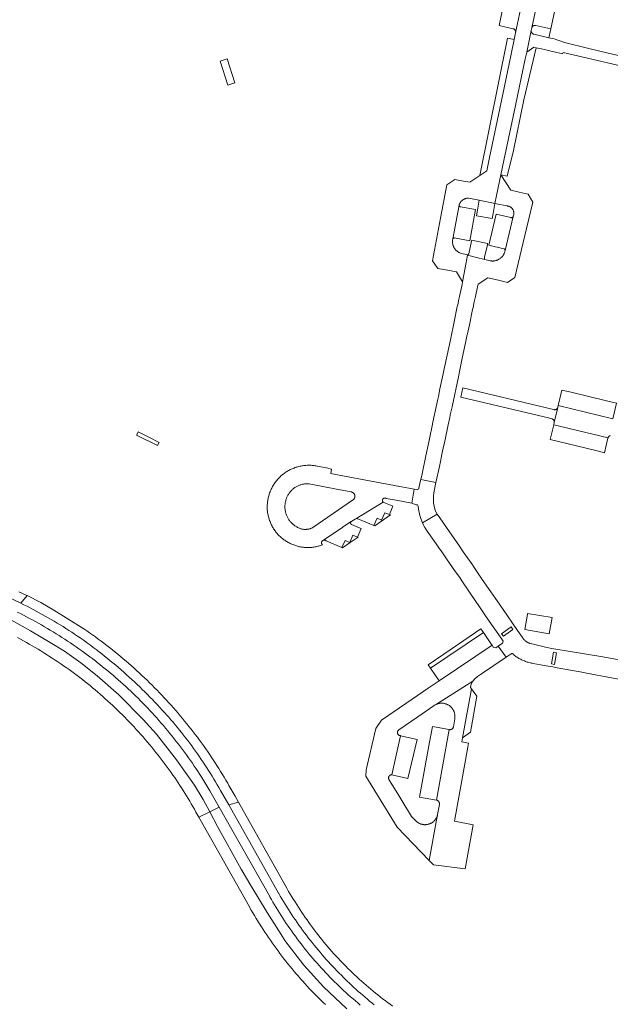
# Model space of a CAD drawing. Extents: x 152825 to 164088, y 457113 to 463005.
# Tile 87 of 256: x 157104 to 157291, y 459349 to 459661. Entities that reach past the tile are written whole.
import ezdxf

# ---------------------------------------------------------------- set-up
doc = ezdxf.new("R2010")
doc.units = 0
doc.header["$LTSCALE"] = 0.5
for name, color, linetype, lineweight in [('B-PV-VH-GESLOTENVERHARDING_ASFALT-GV', 251, 'CONTINUOUS', 18), ('B-PV-VH-GESLOTENVERHARDING_KUNSTSTOF-GV', 251, 'CONTINUOUS', 18), ('B-PV-VH-ONVERHARD_ZAND-GV', 251, 'CONTINUOUS', 18), ('B-PV-VH-OPENVERHARDING_BETONSTRAATSTEEN-GV', 251, 'CONTINUOUS', 18)]:
    doc.layers.add(name, color=color, linetype=linetype, lineweight=lineweight)

msp = doc.modelspace()

# ---------------------------------------------------------------- linework, layer by layer
at = {"layer": 'B-PV-VH-GESLOTENVERHARDING_ASFALT-GV', "flags": 128}
for points in [[(157145.35, 459528.585), (157142.02, 459530.27), (157141.99, 459530.213), (157141.512, 459529.294), (157148.15, 459525.92), (157148.679, 459526.9)], [(157111.13, 459476.272), (157106.839, 459478.406), (157104.874, 459476.016), (157105.851, 459475.531), (157106.825, 459475.039), (157107.795, 459474.539), (157108.761, 459474.033), (157109.723, 459473.519), (157110.682, 459472.999), (157111.637, 459472.471), (157112.588, 459471.936), (157113.535, 459471.395), (157114.478, 459470.846), (157115.417, 459470.291), (157116.352, 459469.729), (157117.283, 459469.159), (157118.209, 459468.584), (157119.132, 459468.001), (157120.05, 459467.411), (157120.963, 459466.815), (157121.872, 459466.212), (157122.777, 459465.603), (157123.678, 459464.987), (157124.573, 459464.364), (157125.465, 459463.735), (157125.965, 459463.377), (157126.879, 459462.702), (157127.789, 459462.02), (157128.694, 459461.332), (157129.593, 459460.638), (157130.488, 459459.938), (157131.378, 459459.231), (157132.264, 459458.517), (157133.143, 459457.798), (157134.018, 459457.073), (157134.888, 459456.341), (157135.753, 459455.603), (157136.612, 459454.859), (157137.466, 459454.109), (157138.315, 459453.354), (157139.159, 459452.592), (157139.997, 459451.824), (157140.829, 459451.05), (157141.656, 459450.271), (157142.478, 459449.486), (157143.294, 459448.695), (157144.105, 459447.898), (157144.91, 459447.095), (157145.709, 459446.288), (157146.503, 459445.474), (157147.29, 459444.655), (157148.072, 459443.83), (157148.849, 459442.999), (157149.619, 459442.164), (157150.383, 459441.323), (157150.979, 459440.659), (157151.675, 459439.867), (157152.366, 459439.07), (157153.05, 459438.267), (157153.728, 459437.46), (157154.4, 459436.647), (157155.066, 459435.829), (157155.726, 459435.006), (157156.379, 459434.179), (157157.026, 459433.346), (157157.667, 459432.508), (157158.301, 459431.666), (157158.929, 459430.818), (157159.551, 459429.966), (157160.166, 459429.11), (157160.774, 459428.248), (157161.376, 459427.382), (157161.971, 459426.512), (157162.56, 459425.637), (157163.142, 459424.758), (157163.718, 459423.874), (157164.286, 459422.986), (157164.848, 459422.093), (157165.403, 459421.196), (157165.952, 459420.296), (157166.493, 459419.391), (157167.028, 459418.482), (157167.555, 459417.569), (157168.06, 459416.68), (157170.646, 459412.099), (157173.719, 459412.949), (157172.647, 459414.855), (157170.731, 459418.261), (157170.329, 459418.962), (157169.78, 459419.904), (157169.224, 459420.842), (157168.661, 459421.776), (157168.091, 459422.706), (157167.515, 459423.632), (157166.932, 459424.553), (157166.342, 459425.471), (157165.745, 459426.383), (157165.142, 459427.292), (157164.532, 459428.196), (157163.915, 459429.095), (157163.292, 459429.99), (157162.663, 459430.881), (157162.026, 459431.766), (157161.383, 459432.648), (157160.734, 459433.524), (157160.079, 459434.395), (157159.417, 459435.262), (157158.749, 459436.124), (157158.074, 459436.981), (157157.393, 459437.832), (157156.706, 459438.679), (157156.013, 459439.521), (157155.313, 459440.358), (157154.608, 459441.189), (157153.896, 459442.016), (157153.178, 459442.837), (157152.455, 459443.653), (157151.725, 459444.463), (157150.99, 459445.268), (157150.248, 459446.068), (157149.552, 459446.803), (157148.773, 459447.614), (157147.989, 459448.42), (157147.199, 459449.22), (157146.403, 459450.014), (157145.602, 459450.802), (157144.795, 459451.585), (157143.982, 459452.362), (157143.164, 459453.134), (157142.341, 459453.899), (157141.512, 459454.659), (157140.677, 459455.412), (157139.838, 459456.16), (157138.993, 459456.902), (157138.143, 459457.637), (157137.287, 459458.367), (157136.427, 459459.091), (157135.561, 459459.808), (157134.69, 459460.519), (157133.814, 459461.224), (157132.934, 459461.923), (157132.048, 459462.615), (157131.157, 459463.301), (157130.262, 459463.981), (157129.361, 459464.654), (157128.456, 459465.321), (157127.546, 459465.982), (157126.632, 459466.636), (157125.713, 459467.283), (157124.789, 459467.924), (157115.267, 459473.841)]]:
    msp.add_lwpolyline(points, close=True, dxfattribs=at)
for points in [[(157099.004, 459478.747), (157104.874, 459476.016), (157106.839, 459478.406), (157106.834, 459478.409), (157106.79, 459478.428), (157106.747, 459478.448), (157106.497, 459478.569), (157105.379, 459479.105), (157104.258, 459479.634)], [(157100.924, 459471.194), (157107.929, 459467.287), (157114.17, 459463.552), (157118.652, 459460.783), (157123.838, 459457.136), (157128.98, 459453.048), (157135.88, 459446.94), (157143.614, 459439.205), (157147.789, 459434.547), (157154.162, 459426.416), (157159.831, 459418.33), (157162.556, 459413.847), (157164.625, 459409.909), (157167.637, 459411.365), (157167.187, 459412.161), (157164.685, 459416.514), (157162.112, 459420.825), (157161.533, 459421.73), (157160.947, 459422.63), (157160.354, 459423.526), (157159.754, 459424.417), (157159.148, 459425.304), (157158.536, 459426.187), (157157.916, 459427.064), (157157.291, 459427.937), (157156.659, 459428.806), (157156.02, 459429.67), (157155.375, 459430.529), (157154.723, 459431.383), (157154.066, 459432.232), (157153.402, 459433.076), (157152.731, 459433.916), (157152.055, 459434.75), (157151.372, 459435.58), (157150.683, 459436.404), (157149.988, 459437.223), (157149.287, 459438.037), (157148.58, 459438.845), (157147.867, 459439.648), (157147.147, 459440.446), (157146.422, 459441.239), (157145.691, 459442.026), (157144.955, 459442.808), (157144.212, 459443.584), (157143.464, 459444.355), (157142.709, 459445.12), (157141.95, 459445.879), (157141.184, 459446.633), (157140.413, 459447.381), (157139.637, 459448.123), (157138.855, 459448.86), (157138.067, 459449.59), (157137.274, 459450.315), (157136.476, 459451.034), (157135.672, 459451.747), (157134.864, 459452.454), (157134.049, 459453.154), (157133.23, 459453.849), (157132.406, 459454.538), (157131.576, 459455.22), (157130.741, 459455.896), (157129.902, 459456.566), (157129.057, 459457.23), (157128.455, 459457.697), (157127.598, 459458.357), (157126.735, 459459.01), (157125.868, 459459.657), (157124.996, 459460.297), (157124.12, 459460.931), (157123.238, 459461.559), (157122.352, 459462.18), (157121.462, 459462.794), (157120.567, 459463.402), (157119.667, 459464.003), (157118.764, 459464.597), (157117.855, 459465.185), (157116.943, 459465.766), (157116.026, 459466.341), (157115.105, 459466.908), (157114.179, 459467.469), (157113.25, 459468.022), (157112.317, 459468.569), (157111.379, 459469.109), (157110.438, 459469.642), (157109.492, 459470.168), (157108.543, 459470.688), (157107.59, 459471.2), (157106.634, 459471.705), (157105.673, 459472.202), (157104.709, 459472.693), (157103.741, 459473.177)], [(157103.786, 459465.091), (157104.727, 459464.588), (157105.665, 459464.078), (157106.598, 459463.56), (157107.527, 459463.036), (157108.453, 459462.505), (157109.374, 459461.967), (157110.292, 459461.422), (157111.205, 459460.87), (157112.115, 459460.311), (157113.02, 459459.745), (157113.92, 459459.173), (157114.817, 459458.594), (157115.709, 459458.008), (157116.596, 459457.416), (157117.48, 459456.817), (157118.358, 459456.211), (157119.232, 459455.599), (157120.102, 459454.98), (157120.967, 459454.355), (157121.827, 459453.723), (157122.682, 459453.085), (157123.533, 459452.44), (157124.378, 459451.789), (157125.219, 459451.132), (157125.934, 459450.558), (157126.758, 459449.887), (157127.578, 459449.21), (157128.391, 459448.527), (157129.2, 459447.837), (157130.004, 459447.142), (157130.802, 459446.44), (157131.595, 459445.733), (157132.383, 459445.019), (157133.165, 459444.3), (157133.942, 459443.575), (157134.713, 459442.844), (157135.479, 459442.107), (157136.239, 459441.364), (157136.993, 459440.616), (157137.742, 459439.862), (157138.486, 459439.103), (157139.223, 459438.338), (157139.955, 459437.567), (157140.681, 459436.791), (157141.401, 459436.009), (157142.115, 459435.222), (157142.823, 459434.43), (157143.525, 459433.632), (157144.222, 459432.829), (157144.912, 459432.021), (157145.596, 459431.208), (157146.274, 459430.39), (157146.945, 459429.566), (157147.611, 459428.738), (157148.27, 459427.904), (157148.923, 459427.066), (157149.57, 459426.222), (157150.21, 459425.374), (157150.844, 459424.521), (157151.471, 459423.663), (157152.092, 459422.801), (157152.422, 459422.343), (157152.992, 459421.54), (157153.555, 459420.734), (157154.111, 459419.922), (157154.661, 459419.107), (157155.205, 459418.286), (157155.741, 459417.462), (157156.271, 459416.633), (157156.794, 459415.8), (157157.311, 459414.962), (157157.82, 459414.121), (157158.323, 459413.275), (157158.819, 459412.425), (157159.307, 459411.571), (157159.789, 459410.714), (157160.264, 459409.852), (157161.174, 459408.24), (157164.625, 459409.909), (157162.556, 459413.847), (157159.831, 459418.33), (157154.162, 459426.416), (157147.789, 459434.547), (157143.614, 459439.205), (157135.88, 459446.94), (157128.98, 459453.048), (157123.838, 459457.136), (157118.652, 459460.783), (157114.17, 459463.552), (157107.929, 459467.287), (157100.924, 459471.194)], [(157222.501, 459348.365), (157221.714, 459348.936), (157220.931, 459349.513), (157220.154, 459350.096), (157219.381, 459350.686), (157218.613, 459351.283), (157217.851, 459351.885), (157217.093, 459352.494), (157216.34, 459353.109), (157215.592, 459353.73), (157214.85, 459354.358), (157214.112, 459354.991), (157213.38, 459355.631), (157212.653, 459356.276), (157211.931, 459356.928), (157211.215, 459357.585), (157210.504, 459358.248), (157209.799, 459358.917), (157209.099, 459359.592), (157208.405, 459360.273), (157207.717, 459360.959), (157207.3, 459361.38), (157206.621, 459362.084), (157205.948, 459362.793), (157205.281, 459363.507), (157204.62, 459364.227), (157203.965, 459364.952), (157203.315, 459365.683), (157202.672, 459366.419), (157202.035, 459367.16), (157201.404, 459367.906), (157200.779, 459368.658), (157200.16, 459369.414), (157199.547, 459370.176), (157198.941, 459370.943), (157198.341, 459371.714), (157197.747, 459372.491), (157197.159, 459373.272), (157196.578, 459374.058), (157196.004, 459374.849), (157195.436, 459375.644), (157194.874, 459376.444), (157194.319, 459377.249), (157193.771, 459378.058), (157193.229, 459378.872), (157192.694, 459379.69), (157192.166, 459380.512), (157191.644, 459381.339), (157191.129, 459382.17), (157190.621, 459383.005), (157190.12, 459383.844), (157189.626, 459384.687), (157189.138, 459385.535), (157189.028, 459385.729), (157173.719, 459412.949), (157170.646, 459412.099), (157186.41, 459384.17), (157186.469, 459384.067), (157186.965, 459383.207), (157187.469, 459382.351), (157187.979, 459381.499), (157188.497, 459380.652), (157189.021, 459379.808), (157189.552, 459378.969), (157190.089, 459378.134), (157190.633, 459377.303), (157191.184, 459376.477), (157191.742, 459375.655), (157192.306, 459374.838), (157192.877, 459374.025), (157193.454, 459373.217), (157194.038, 459372.414), (157194.628, 459371.615), (157195.225, 459370.821), (157195.828, 459370.032), (157196.438, 459369.248), (157197.053, 459368.469), (157197.675, 459367.694), (157198.303, 459366.925), (157198.938, 459366.161), (157199.578, 459365.402), (157200.225, 459364.648), (157200.877, 459363.9), (157201.536, 459363.157), (157202.201, 459362.418), (157202.871, 459361.686), (157203.547, 459360.959), (157204.23, 459360.237), (157204.918, 459359.521), (157205.611, 459358.81), (157206.311, 459358.105), (157207.016, 459357.406), (157207.521, 459356.907), (157208.198, 459356.247), (157208.881, 459355.593), (157209.569, 459354.944), (157210.263, 459354.302), (157210.962, 459353.665), (157211.667, 459353.034), (157212.377, 459352.409), (157213.092, 459351.79), (157213.812, 459351.177), (157214.538, 459350.571), (157215.268, 459349.97), (157216.004, 459349.376), (157216.745, 459348.788)], [(157208.041, 459347.53), (157200.702, 459354.43), (157194.418, 459361.286), (157188.441, 459369.153), (157187.21, 459370.998), (157182.816, 459378.03), (157177.63, 459386.556), (157174.641, 459391.742), (157167.082, 459405.233), (157164.625, 459409.909), (157161.174, 459408.24), (157177.199, 459379.849), (157177.283, 459379.7), (157177.793, 459378.802), (157178.31, 459377.909), (157178.834, 459377.019), (157179.364, 459376.134), (157179.902, 459375.252), (157180.446, 459374.375), (157180.998, 459373.502), (157181.556, 459372.633), (157182.12, 459371.769), (157182.692, 459370.909), (157183.269, 459370.054), (157183.854, 459369.203), (157184.445, 459368.356), (157185.043, 459367.515), (157185.647, 459366.678), (157186.258, 459365.845), (157186.875, 459365.018), (157187.499, 459364.195), (157188.128, 459363.377), (157188.765, 459362.564), (157189.407, 459361.756), (157190.056, 459360.952), (157190.711, 459360.154), (157191.372, 459359.361), (157192.039, 459358.573), (157192.712, 459357.791), (157193.392, 459357.013), (157194.077, 459356.241), (157194.768, 459355.475), (157195.466, 459354.713), (157196.169, 459353.957), (157196.878, 459353.207), (157197.592, 459352.462), (157198.313, 459351.722), (157199.039, 459350.988), (157199.771, 459350.26), (157200.508, 459349.538), (157201.251, 459348.821)], [(157212.295, 459348.703), (157211.526, 459349.344), (157210.762, 459349.992), (157210.003, 459350.646), (157209.25, 459351.306), (157208.502, 459351.972), (157207.759, 459352.644), (157207.022, 459353.322), (157206.29, 459354.006), (157205.564, 459354.695), (157204.843, 459355.391), (157204.128, 459356.092), (157203.418, 459356.799), (157202.714, 459357.511), (157202.016, 459358.229), (157201.983, 459358.263), (157201.298, 459358.987), (157200.62, 459359.716), (157199.946, 459360.45), (157199.279, 459361.19), (157198.618, 459361.935), (157197.963, 459362.686), (157197.314, 459363.442), (157196.671, 459364.203), (157196.034, 459364.969), (157195.404, 459365.74), (157194.779, 459366.516), (157194.161, 459367.297), (157193.549, 459368.083), (157192.944, 459368.874), (157192.345, 459369.67), (157191.752, 459370.471), (157191.166, 459371.276), (157190.586, 459372.086), (157190.012, 459372.901), (157189.446, 459373.72), (157188.885, 459374.544), (157188.332, 459375.372), (157187.785, 459376.205), (157187.245, 459377.042), (157186.712, 459377.883), (157186.185, 459378.729), (157185.665, 459379.579), (157185.152, 459380.433), (157184.646, 459381.291), (157184.147, 459382.153), (157183.655, 459383.019), (157183.526, 459383.248), (157167.637, 459411.365), (157164.625, 459409.909), (157167.082, 459405.233), (157174.641, 459391.742), (157177.63, 459386.556), (157182.816, 459378.03), (157187.21, 459370.998), (157188.441, 459369.153), (157194.418, 459361.286), (157200.702, 459354.43), (157208.041, 459347.53)]]:
    msp.add_lwpolyline(points, dxfattribs=at)
at = {"layer": 'B-PV-VH-GESLOTENVERHARDING_KUNSTSTOF-GV', "flags": 128}
msp.add_lwpolyline([(157172.542, 459640.873), (157170.154, 459648.482), (157167.952, 459647.705), (157170.34, 459640.096)], close=True, dxfattribs=at)
at = {"layer": 'B-PV-VH-ONVERHARD_ZAND-GV', "flags": 128}
for points in [[(157267.66, 459659.059), (157267.573, 459659.066), (157267.486, 459659.064), (157267.399, 459659.055), (157267.314, 459659.038), (157267.23, 459659.013), (157267.149, 459658.98), (157267.072, 459658.94), (157266.998, 459658.894), (157266.929, 459658.841), (157266.865, 459658.781), (157266.807, 459658.716), (157266.755, 459658.646), (157266.71, 459658.572), (157266.672, 459658.493), (157266.641, 459658.412), (157266.62, 459658.336), (157266.419, 459657.483), (157266.416, 459657.466), (157266.408, 459657.393), (157266.404, 459657.303), (157266.409, 459657.213), (157266.421, 459657.123), (157266.442, 459657.035), (157266.47, 459656.95), (157266.505, 459656.867), (157266.548, 459656.787), (157266.598, 459656.712), (157266.654, 459656.641), (157266.716, 459656.575), (157266.784, 459656.515), (157266.857, 459656.462), (157266.934, 459656.415), (157267.015, 459656.375), (157267.099, 459656.342), (157267.186, 459656.317), (157267.192, 459656.316), (157272.03, 459655.17), (157272.64, 459658.01), (157267.83, 459659.022), (157267.746, 459659.044)], [(157251.32, 459466.72), (157250.438, 459467.908), (157247.11, 459465.61), (157238.8, 459459.88), (157233.818, 459456.431), (157234.51, 459455.43)]]:
    msp.add_lwpolyline(points, close=True, dxfattribs=at)
at = {"layer": 'B-PV-VH-OPENVERHARDING_BETONSTRAATSTEEN-GV', "flags": 128}
for points in [[(157260.89, 459681.24), (157256.21, 459658.99), (157260.63, 459658.03), (157260.745, 459657.996), (157260.855, 459657.95), (157260.961, 459657.892), (157261.059, 459657.824), (157261.15, 459657.746), (157261.232, 459657.659), (157261.305, 459657.564), (157261.367, 459657.462), (157261.419, 459657.353), (157261.459, 459657.24), (157261.486, 459657.124), (157261.498, 459657.003), (157261.48, 459656.68), (157266.507, 459680.454)], [(157266.507, 459680.454), (157261.48, 459656.68), (157261.06, 459654.59), (157259.99, 459649.38), (157256.89, 459634.73), (157253.2, 459617.23), (157252.31, 459613.01), (157250.143, 459611.556), (157246.93, 459609.4), (157244.99, 459609.74), (157242.22, 459610.27), (157239.72, 459608.57), (157237.72, 459597.99), (157235.18, 459584.48), (157236.84, 459582.09), (157239.9, 459581.5), (157242.72, 459580.95), (157244.7, 459577.86), (157245.533, 459582.284), (157246.291, 459586.31), (157246.2, 459586.334), (157243.979, 459586.913), (157243.85, 459586.966), (157243.689, 459587.041), (157243.532, 459587.122), (157243.378, 459587.211), (157243.229, 459587.306), (157243.085, 459587.408), (157242.945, 459587.517), (157242.81, 459587.631), (157242.68, 459587.752), (157242.556, 459587.878), (157242.438, 459588.01), (157242.326, 459588.147), (157242.22, 459588.289), (157242.12, 459588.435), (157242.028, 459588.586), (157241.942, 459588.741), (157241.864, 459588.9), (157241.792, 459589.062), (157241.728, 459589.227), (157241.672, 459589.395), (157241.623, 459589.565), (157241.582, 459589.737), (157241.549, 459589.911), (157241.523, 459590.087), (157241.506, 459590.263), (157241.497, 459590.44), (157241.495, 459590.617), (157241.502, 459590.793), (157241.516, 459590.97), (157241.539, 459591.146), (157241.569, 459591.32), (157241.574, 459591.344), (157241.594, 459591.405), (157243.601, 459602.121), (157243.604, 459602.185), (157243.615, 459602.249), (157243.634, 459602.311), (157243.677, 459602.418), (157243.742, 459602.563), (157243.815, 459602.705), (157243.895, 459602.843), (157243.982, 459602.976), (157244.075, 459603.106), (157244.175, 459603.23), (157244.281, 459603.349), (157244.393, 459603.463), (157244.51, 459603.571), (157244.632, 459603.673), (157244.76, 459603.769), (157244.892, 459603.858), (157245.028, 459603.941), (157245.169, 459604.016), (157245.313, 459604.085), (157245.46, 459604.146), (157245.61, 459604.2), (157245.763, 459604.246), (157245.918, 459604.284), (157246.074, 459604.315), (157246.232, 459604.337), (157246.391, 459604.352), (157246.55, 459604.359), (157249.931, 459603.663), (157249.972, 459603.655), (157254.898, 459602.646), (157255.436, 459605.179), (157256.83, 459611.75), (157257.77, 459616.31), (157261.43, 459633.72), (157264.52, 459648.48), (157264.97, 459650.64), (157266.416, 459657.466), (157266.419, 459657.483), (157266.62, 459658.336), (157271.02, 459679.23)], [(157271.02, 459679.23), (157266.62, 459658.336), (157266.641, 459658.412), (157266.672, 459658.493), (157266.71, 459658.572), (157266.755, 459658.646), (157266.807, 459658.716), (157266.865, 459658.781), (157266.929, 459658.841), (157266.998, 459658.894), (157267.072, 459658.94), (157267.149, 459658.98), (157267.23, 459659.013), (157267.314, 459659.038), (157267.399, 459659.055), (157267.486, 459659.064), (157267.573, 459659.066), (157267.66, 459659.059), (157267.746, 459659.044), (157267.83, 459659.022), (157272.64, 459658.01), (157276.83, 459677.77)], [(157294.845, 459649.367), (157290.814, 459650.321), (157284.68, 459651.773), (157276.92, 459653.61), (157273.65, 459654.79), (157272.03, 459655.17), (157267.192, 459656.316), (157267.186, 459656.317), (157267.099, 459656.342), (157267.015, 459656.375), (157266.934, 459656.415), (157266.857, 459656.462), (157266.784, 459656.515), (157266.716, 459656.575), (157266.654, 459656.641), (157266.598, 459656.712), (157266.548, 459656.787), (157266.505, 459656.867), (157266.47, 459656.95), (157266.442, 459657.035), (157266.421, 459657.123), (157266.409, 459657.213), (157266.404, 459657.303), (157266.408, 459657.393), (157266.416, 459657.466), (157264.97, 459650.64), (157267.25, 459652.16), (157267.994, 459651.994), (157269.71, 459651.61), (157276.36, 459650.05), (157276.476, 459650.539), (157296.88, 459645.701)], [(157292.21, 459534.42), (157274.962, 459538.599), (157274.839, 459538.083), (157274.827, 459538.035), (157274.821, 459538.012), (157273.685, 459533.209), (157273.53, 459532.5), (157290.717, 459528.361), (157290.72, 459528.372), (157290.745, 459528.458), (157290.778, 459528.542), (157290.818, 459528.623), (157290.865, 459528.699), (157290.919, 459528.772), (157290.979, 459528.839), (157291.045, 459528.9), (157291.116, 459528.956), (157291.191, 459529.005), (157291.271, 459529.047), (157291.354, 459529.082), (157291.44, 459529.109)], [(157301.13, 459456.791), (157289.11, 459458.98), (157272.93, 459461.63), (157270.94, 459462.12), (157267.164, 459463.049), (157266.573, 459463.123), (157265.997, 459463.275), (157265.818, 459463.339), (157265.643, 459463.411), (157265.47, 459463.49), (157265.301, 459463.577), (157265.136, 459463.67), (157264.975, 459463.771), (157264.818, 459463.878), (157264.666, 459463.991), (157264.518, 459464.111), (157264.376, 459464.237), (157264.24, 459464.369), (157264.109, 459464.506), (157263.983, 459464.649), (157263.865, 459464.797), (157263.752, 459464.95), (157263.646, 459465.108), (157263.622, 459465.145), (157262.091, 459467.365), (157260.67, 459469.41), (157258.66, 459472.31), (157255.601, 459476.777), (157255.119, 459477.48), (157253.64, 459479.64), (157250.92, 459483.54), (157249.397, 459485.73), (157248.52, 459486.99), (157247.65, 459488.49), (157244.9, 459492.31), (157243.443, 459494.412), (157242.949, 459495.123), (157239.568, 459500), (157237.46, 459503.04), (157236.649, 459504.174), (157236.619, 459504.233), (157232.012, 459501.434), (157232.034, 459501.374), (157232.708, 459500), (157233.48, 459498.86), (157236.31, 459494.84), (157237.373, 459493.284), (157237.875, 459492.548), (157239.58, 459490.05), (157242.43, 459485.9), (157243.76, 459484.16), (157244.456, 459483.128), (157249.117, 459476.212), (157249.631, 459475.448), (157251.76, 459472.29), (157253.14, 459470.34), (157256.15, 459465.97), (157257.484, 459464.018), (157257.355, 459463.322), (157255.933, 459462.345), (157258.502, 459458.89), (157260.083, 459459.958), (157260.13, 459459.991), (157260.181, 459460.018), (157260.235, 459460.037), (157260.292, 459460.048), (157260.349, 459460.052), (157260.406, 459460.047), (157260.463, 459460.035), (157260.517, 459460.015), (157260.567, 459459.988), (157260.614, 459459.954), (157260.655, 459459.914), (157260.69, 459459.868), (157260.719, 459459.818), (157260.74, 459459.765), (157260.746, 459459.745), (157260.901, 459459.62), (157261.156, 459459.423), (157261.417, 459459.232), (157261.682, 459459.047), (157261.951, 459458.869), (157262.225, 459458.698), (157262.503, 459458.534), (157262.784, 459458.376), (157263.07, 459458.226), (157263.36, 459458.082), (157263.652, 459457.946), (157263.948, 459457.817), (157264.248, 459457.696), (157264.55, 459457.582), (157264.855, 459457.476), (157265.162, 459457.377), (157265.472, 459457.286), (157265.784, 459457.202), (157266.098, 459457.126), (157266.413, 459457.058), (157266.73, 459456.998), (157267.049, 459456.946), (157269.384, 459456.52), (157272.37, 459455.97), (157273.26, 459455.81), (157274.6, 459455.55), (157283.03, 459454.03), (157283.92, 459453.87), (157299.786, 459450.923)]]:
    msp.add_lwpolyline(points, dxfattribs=at)
for points in [[(157261.06, 459654.59), (157258.908, 459655.06), (157250.143, 459611.556), (157252.31, 459613.01), (157253.2, 459617.23), (157256.89, 459634.73), (157259.99, 459649.38)], [(157267.994, 459651.994), (157267.25, 459652.16), (157264.97, 459650.64), (157264.52, 459648.48), (157261.43, 459633.72), (157257.77, 459616.31), (157256.83, 459611.75), (157258.805, 459611.323), (157260.781, 459619.407), (157264.063, 459635.453), (157266.46, 459645.723)], [(157259.95, 459606.85), (157256.83, 459611.75), (157255.436, 459605.179), (157254.898, 459602.646), (157255.378, 459602.548), (157258.7, 459601.87), (157258.798, 459601.863), (157258.933, 459601.846), (157259.068, 459601.822), (157259.201, 459601.789), (157259.332, 459601.749), (157259.46, 459601.702), (157259.586, 459601.646), (157259.708, 459601.584), (157259.826, 459601.515), (157259.94, 459601.439), (157260.049, 459601.356), (157260.153, 459601.267), (157260.252, 459601.173), (157260.345, 459601.072), (157260.432, 459600.966), (157260.513, 459600.856), (157260.587, 459600.741), (157260.654, 459600.622), (157260.714, 459600.499), (157260.767, 459600.372), (157260.813, 459600.243), (157260.851, 459600.112), (157260.881, 459599.978), (157260.903, 459599.843), (157260.918, 459599.707), (157260.924, 459599.57), (157260.922, 459599.433), (157260.913, 459599.297), (157260.895, 459599.161), (157260.87, 459599.026), (157260.836, 459598.894), (157260.795, 459598.763), (157260.747, 459598.635), (157260.691, 459598.51), (157260.687, 459598.495), (157258.129, 459587.72), (157258.118, 459587.664), (157258.08, 459587.488), (157258.034, 459587.315), (157257.98, 459587.144), (157257.919, 459586.976), (157257.85, 459586.81), (157257.774, 459586.648), (157257.691, 459586.49), (157257.6, 459586.335), (157257.503, 459586.184), (157257.4, 459586.038), (157257.29, 459585.896), (157257.173, 459585.76), (157257.051, 459585.629), (157256.923, 459585.503), (157256.79, 459585.384), (157256.651, 459585.27), (157256.507, 459585.163), (157256.359, 459585.063), (157256.206, 459584.968), (157256.05, 459584.881), (157255.889, 459584.801), (157255.726, 459584.729), (157255.559, 459584.663), (157255.389, 459584.605), (157255.217, 459584.555), (157255.043, 459584.512), (157254.867, 459584.478), (157254.69, 459584.451), (157254.512, 459584.432), (157254.333, 459584.421), (157254.154, 459584.418), (157253.975, 459584.423), (157253.796, 459584.436), (157253.618, 459584.457), (157253.441, 459584.486), (157251.725, 459584.918), (157249.09, 459585.58), (157246.291, 459586.31), (157245.533, 459582.284), (157244.7, 459577.86), (157244.54, 459577.01), (157243.93, 459574.14), (157243.713, 459573.136), (157243.539, 459572.327), (157243.16, 459570.57), (157243.02, 459569.96), (157242.03, 459565.14), (157240.81, 459559.4), (157239.8, 459554.59), (157238.88, 459550.29), (157238.53, 459548.67), (157237.53, 459543.88), (157237.015, 459541.517), (157236.823, 459540.637), (157236.29, 459538.19), (157235.3, 459533.4), (157234.689, 459530.491), (157234.65, 459530.303), (157234.41, 459529.16), (157234.08, 459527.57), (157233.07, 459522.73), (157231.85, 459517), (157231.471, 459515.249), (157236.26, 459514.261), (157237.34, 459519.36), (157238.377, 459524.2), (157238.569, 459525.094), (157239.05, 459527.34), (157240.12, 459532.53), (157240.619, 459534.863), (157240.804, 459535.732), (157241.34, 459538.24), (157243.37, 459547.78), (157243.7, 459549.37), (157244.58, 459553.63), (157245.61, 459558.45), (157246.174, 459561.125), (157246.231, 459561.395), (157246.82, 459564.19), (157247.87, 459569.04), (157248, 459569.66), (157248.393, 459571.488), (157248.579, 459572.357), (157248.76, 459573.2), (157249.38, 459576.26), (157249.57, 459577.07), (157252.63, 459579.13), (157256.01, 459578.34), (157258.88, 459577.65), (157261.26, 459579.15), (157264.42, 459592.49), (157266.94, 459603.03), (157265.4, 459605.55), (157262.6, 459606.21)], [(157249.972, 459603.655), (157249.931, 459603.663), (157249.38, 459600.573), (157249.045, 459598.695), (157254.048, 459597.872), (157254.333, 459599.474), (157254.898, 459602.646)], [(157243.606, 459602.057), (157243.601, 459602.121), (157241.594, 459591.405), (157241.62, 459591.462), (157241.654, 459591.516), (157241.694, 459591.565), (157241.74, 459591.608), (157241.791, 459591.646), (157241.847, 459591.676), (157241.905, 459591.7), (157241.967, 459591.716), (157242.03, 459591.724), (157242.093, 459591.724), (157242.156, 459591.716), (157246.93, 459590.79), (157248.81, 459600.7), (157244.027, 459601.616), (157244.023, 459601.617), (157243.961, 459601.633), (157243.901, 459601.657), (157243.844, 459601.688), (157243.792, 459601.726), (157243.744, 459601.77), (157243.703, 459601.82), (157243.668, 459601.874), (157243.64, 459601.932), (157243.619, 459601.993)], [(157259.986, 459598.167), (157255.34, 459599.25), (157253, 459589.44), (157257.741, 459588.3), (157257.801, 459588.282), (157257.86, 459588.256), (157257.914, 459588.223), (157257.965, 459588.183), (157258.01, 459588.137), (157258.048, 459588.087), (157258.081, 459588.031), (157258.106, 459587.972), (157258.123, 459587.911), (157258.133, 459587.848), (157258.135, 459587.784), (157258.129, 459587.72), (157260.687, 459598.495), (157260.66, 459598.434), (157260.627, 459598.377), (157260.587, 459598.325), (157260.541, 459598.277), (157260.49, 459598.236), (157260.433, 459598.201), (157260.374, 459598.173), (157260.311, 459598.152), (157260.246, 459598.139), (157260.18, 459598.134), (157260.114, 459598.137), (157260.049, 459598.148)], [(157246.2, 459586.334), (157246.291, 459586.31), (157249.09, 459585.58), (157251.725, 459584.918), (157251.663, 459585.088), (157251.615, 459585.295), (157251.614, 459585.645), (157252.525, 459589.546), (157252.621, 459589.958), (157247.576, 459591.08), (157247.488, 459590.666), (157246.652, 459586.718), (157246.587, 459586.631), (157246.414, 459586.5)], [(157271.255, 459537.918), (157244.77, 459544.25), (157244.13, 459541.24), (157270.555, 459535.008), (157271.86, 459534.7), (157272.914, 459534.442), (157272.972, 459534.426), (157273.058, 459534.396), (157273.141, 459534.358), (157273.221, 459534.313), (157273.296, 459534.262), (157273.366, 459534.203), (157273.431, 459534.139), (157273.49, 459534.07), (157273.543, 459533.996), (157273.589, 459533.917), (157273.628, 459533.835), (157273.659, 459533.749), (157273.683, 459533.661), (157273.7, 459533.572), (157273.708, 459533.481), (157273.708, 459533.39), (157273.701, 459533.299), (157273.685, 459533.209), (157274.821, 459538.012), (157274.8, 459537.951), (157274.765, 459537.869), (157274.723, 459537.791), (157274.674, 459537.717), (157274.619, 459537.648), (157274.557, 459537.583), (157274.49, 459537.525), (157274.418, 459537.473), (157274.342, 459537.427), (157274.262, 459537.389), (157274.179, 459537.358), (157274.093, 459537.335), (157274.006, 459537.319), (157273.917, 459537.311), (157273.828, 459537.312), (157273.74, 459537.32), (157273.652, 459537.336), (157273.567, 459537.36), (157272.5, 459537.62)], [(157279.04, 459542.831), (157276.14, 459543.53), (157274.962, 459538.599), (157292.21, 459534.42), (157293.38, 459539.36), (157290.218, 459540.128)], [(157290.717, 459528.361), (157273.53, 459532.5), (157272.41, 459527.85), (157280.7, 459525.84), (157287.262, 459524.26), (157289.63, 459523.69), (157290.702, 459528.283), (157290.71, 459528.322)], [(157196.415, 459519.707), (157196.09, 459519.713), (157195.765, 459519.71), (157195.44, 459519.699), (157195.116, 459519.681), (157194.792, 459519.654), (157194.469, 459519.62), (157194.147, 459519.577), (157193.826, 459519.527), (157193.507, 459519.468), (157193.189, 459519.402), (157192.872, 459519.328), (157192.558, 459519.246), (157192.246, 459519.157), (157191.936, 459519.06), (157191.628, 459518.955), (157191.323, 459518.843), (157191.021, 459518.723), (157190.722, 459518.596), (157190.427, 459518.461), (157190.134, 459518.319), (157189.845, 459518.17), (157189.56, 459518.014), (157189.28, 459517.852), (157189.003, 459517.682), (157188.73, 459517.505), (157188.462, 459517.322), (157188.198, 459517.132), (157187.939, 459516.936), (157187.685, 459516.734), (157187.436, 459516.525), (157187.192, 459516.31), (157186.954, 459516.089), (157186.721, 459515.863), (157186.494, 459515.631), (157186.272, 459515.393), (157186.057, 459515.15), (157185.847, 459514.901), (157185.644, 459514.648), (157185.447, 459514.39), (157185.257, 459514.127), (157185.073, 459513.859), (157184.895, 459513.587), (157184.725, 459513.31), (157184.561, 459513.03), (157184.404, 459512.745), (157184.254, 459512.457), (157184.112, 459512.165), (157183.976, 459511.87), (157183.848, 459511.571), (157183.728, 459511.269), (157183.614, 459510.965), (157183.509, 459510.658), (157183.411, 459510.348), (157183.32, 459510.036), (157183.238, 459509.722), (157183.163, 459509.406), (157183.095, 459509.088), (157183.036, 459508.769), (157182.985, 459508.448), (157182.941, 459508.126), (157182.906, 459507.803), (157182.878, 459507.479), (157182.858, 459507.155), (157182.847, 459506.83), (157182.843, 459506.506), (157182.848, 459506.181), (157182.855, 459505.96), (157182.874, 459505.637), (157182.902, 459505.315), (157182.938, 459504.993), (157182.981, 459504.672), (157183.032, 459504.352), (157183.092, 459504.034), (157183.159, 459503.718), (157183.234, 459503.403), (157183.316, 459503.09), (157183.407, 459502.779), (157183.505, 459502.471), (157183.61, 459502.165), (157183.723, 459501.861), (157183.844, 459501.561), (157183.972, 459501.264), (157184.107, 459500.97), (157184.249, 459500.679), (157184.399, 459500.392), (157184.556, 459500.109), (157184.618, 459500.001), (157184.695, 459499.872), (157184.864, 459499.599), (157185.039, 459499.331), (157185.222, 459499.067), (157185.411, 459498.808), (157185.606, 459498.554), (157185.807, 459498.304), (157186.015, 459498.06), (157186.229, 459497.82), (157186.448, 459497.587), (157186.674, 459497.359), (157186.905, 459497.136), (157187.141, 459496.919), (157187.383, 459496.709), (157187.63, 459496.504), (157187.882, 459496.306), (157188.139, 459496.114), (157188.401, 459495.928), (157188.667, 459495.749), (157188.937, 459495.577), (157189.212, 459495.411), (157189.491, 459495.253), (157189.774, 459495.101), (157190.06, 459494.957), (157190.35, 459494.819), (157190.643, 459494.689), (157190.939, 459494.567), (157191.239, 459494.451), (157191.541, 459494.343), (157191.845, 459494.243), (157192.153, 459494.151), (157192.462, 459494.066), (157192.773, 459493.989), (157193.087, 459493.919), (157193.401, 459493.858), (157193.718, 459493.804), (157194.035, 459493.758), (157194.354, 459493.721), (157194.673, 459493.691), (157194.993, 459493.669), (157195.313, 459493.655), (157195.634, 459493.649), (157195.955, 459493.651), (157196.275, 459493.661), (157196.595, 459493.679), (157196.915, 459493.706), (157197.234, 459493.74), (157197.552, 459493.782), (157197.869, 459493.832), (157198.185, 459493.889), (157198.498, 459493.955), (157198.811, 459494.028), (157199.121, 459494.11), (157199.429, 459494.198), (157199.735, 459494.295), (157200.038, 459494.399), (157200.339, 459494.511), (157200.036, 459494.901), (157200.021, 459494.984), (157200.013, 459495.068), (157200.014, 459495.152), (157200.022, 459495.236), (157200.038, 459495.319), (157200.063, 459495.4), (157200.094, 459495.478), (157200.133, 459495.553), (157200.179, 459495.623), (157200.232, 459495.689), (157200.29, 459495.75), (157200.354, 459495.805), (157200.423, 459495.854), (157200.447, 459495.869), (157206.627, 459500), (157206.717, 459500.06), (157209.419, 459501.867), (157209.463, 459501.904), (157209.52, 459501.943), (157209.581, 459501.975), (157210.64, 459502.61), (157210.86, 459502.74), (157219.59, 459507.97), (157219.533, 459508.025), (157219.482, 459508.085), (157219.437, 459508.15), (157219.398, 459508.219), (157219.368, 459508.292), (157219.344, 459508.367), (157219.328, 459508.445), (157219.321, 459508.523), (157219.321, 459508.602), (157219.329, 459508.681), (157219.345, 459508.758), (157219.369, 459508.834), (157219.4, 459508.906), (157219.439, 459508.975), (157219.484, 459509.04), (157219.535, 459509.1), (157219.593, 459509.154), (157219.655, 459509.203), (157219.722, 459509.244), (157219.793, 459509.279), (157219.867, 459509.306), (157219.944, 459509.326), (157220.022, 459509.338), (157220.101, 459509.342), (157220.18, 459509.338), (157220.258, 459509.326), (157220.335, 459509.306), (157220.409, 459509.279), (157220.48, 459509.244), (157220.52, 459509.22), (157223.67, 459508.61), (157228.58, 459507.66), (157229.383, 459512.17), (157224.81, 459512.99), (157205.62, 459516.6), (157202.97, 459517.09), (157203.233, 459518.521), (157201.567, 459518.862), (157198.671, 459519.447), (157198.352, 459519.508), (157198.031, 459519.561), (157197.71, 459519.606), (157197.387, 459519.644), (157197.063, 459519.673), (157196.739, 459519.694)], [(157195.144, 459513.819), (157195.378, 459513.825), (157195.611, 459513.823), (157195.845, 459513.812), (157196.078, 459513.794), (157204.26, 459512.25), (157209.413, 459511.285), (157209.454, 459511.277), (157209.558, 459511.25), (157209.659, 459511.216), (157209.758, 459511.174), (157209.853, 459511.125), (157209.944, 459511.069), (157210.031, 459511.007), (157210.112, 459510.938), (157210.189, 459510.863), (157210.26, 459510.783), (157210.324, 459510.698), (157210.382, 459510.608), (157210.433, 459510.514), (157210.477, 459510.416), (157210.513, 459510.315), (157210.542, 459510.212), (157210.563, 459510.108), (157210.576, 459510.001), (157210.582, 459509.895), (157210.579, 459509.788), (157210.568, 459509.681), (157210.549, 459509.576), (157210.523, 459509.472), (157210.489, 459509.371), (157210.447, 459509.273), (157210.398, 459509.177), (157210.342, 459509.086), (157210.28, 459508.999), (157210.211, 459508.918), (157210.136, 459508.841), (157208.44, 459507.67), (157197.317, 459500), (157197.14, 459499.908), (157196.959, 459499.822), (157196.775, 459499.744), (157196.588, 459499.674), (157196.399, 459499.611), (157196.207, 459499.555), (157196.013, 459499.508), (157195.817, 459499.468), (157195.62, 459499.436), (157195.422, 459499.412), (157195.223, 459499.396), (157195.023, 459499.388), (157194.823, 459499.387), (157194.624, 459499.395), (157194.424, 459499.411), (157194.226, 459499.435), (157194.029, 459499.467), (157193.833, 459499.506), (157193.639, 459499.554), (157193.447, 459499.609), (157193.257, 459499.672), (157193.07, 459499.742), (157192.904, 459499.812), (157192.508, 459500), (157192.504, 459500.002), (157192.435, 459500.037), (157192.221, 459500.153), (157192.011, 459500.275), (157191.805, 459500.405), (157191.603, 459500.541), (157191.406, 459500.683), (157191.214, 459500.832), (157191.027, 459500.988), (157190.845, 459501.149), (157190.668, 459501.316), (157190.497, 459501.489), (157190.332, 459501.668), (157190.173, 459501.851), (157190.019, 459502.04), (157189.873, 459502.234), (157189.732, 459502.433), (157189.598, 459502.636), (157189.471, 459502.843), (157189.351, 459503.055), (157189.238, 459503.27), (157189.132, 459503.489), (157189.033, 459503.711), (157188.942, 459503.937), (157188.858, 459504.165), (157188.781, 459504.396), (157188.713, 459504.629), (157188.652, 459504.865), (157188.598, 459505.102), (157188.553, 459505.341), (157188.515, 459505.581), (157188.486, 459505.823), (157188.464, 459506.065), (157188.45, 459506.308), (157188.445, 459506.551), (157188.447, 459506.794), (157188.457, 459507.037), (157188.476, 459507.28), (157188.502, 459507.522), (157188.536, 459507.762), (157188.578, 459508.002), (157188.628, 459508.24), (157188.686, 459508.476), (157188.751, 459508.711), (157188.824, 459508.943), (157188.905, 459509.172), (157188.993, 459509.399), (157189.089, 459509.622), (157189.192, 459509.843), (157189.302, 459510.06), (157189.419, 459510.273), (157189.543, 459510.482), (157189.674, 459510.687), (157189.812, 459510.887), (157189.956, 459511.083), (157190.107, 459511.275), (157190.264, 459511.46), (157190.426, 459511.641), (157190.595, 459511.817), (157190.769, 459511.986), (157190.949, 459512.15), (157191.134, 459512.308), (157191.253, 459512.402), (157191.44, 459512.541), (157191.632, 459512.674), (157191.829, 459512.801), (157192.03, 459512.921), (157192.234, 459513.033), (157192.443, 459513.139), (157192.655, 459513.238), (157192.87, 459513.329), (157193.088, 459513.413), (157193.309, 459513.489), (157193.533, 459513.557), (157193.758, 459513.618), (157193.986, 459513.672), (157194.215, 459513.717), (157194.446, 459513.754), (157194.678, 459513.784), (157194.911, 459513.806)], [(157236.26, 459514.261), (157231.471, 459515.249), (157231.3, 459514.46), (157230.868, 459512.465), (157230.799, 459512.264), (157230.656, 459512.107), (157230.463, 459512.019), (157230.251, 459512.014), (157229.383, 459512.17), (157228.58, 459507.66), (157230.04, 459507.21), (157230.236, 459507.217), (157230.415, 459507.135), (157230.54, 459506.979), (157230.581, 459506.783), (157230.7, 459505.85), (157231.14, 459503.81), (157231.515, 459502.813), (157232.012, 459501.434), (157236.619, 459504.233), (157236.023, 459505.411), (157235.696, 459506.758), (157235.521, 459507.797), (157235.44, 459508.848), (157235.453, 459509.902), (157235.559, 459510.95)], [(157222.62, 459506.71), (157219.59, 459507.97), (157210.86, 459502.74), (157210.875, 459502.746), (157210.889, 459502.752), (157210.904, 459502.758), (157210.919, 459502.764), (157210.934, 459502.769), (157210.949, 459502.774), (157210.964, 459502.778), (157210.979, 459502.783), (157210.995, 459502.787), (157211.01, 459502.791), (157211.025, 459502.795), (157211.041, 459502.798), (157211.056, 459502.801), (157211.072, 459502.804), (157211.088, 459502.806), (157211.103, 459502.809), (157211.119, 459502.811), (157211.135, 459502.813), (157211.151, 459502.814), (157211.166, 459502.815), (157211.182, 459502.816), (157211.198, 459502.817), (157211.214, 459502.817), (157211.23, 459502.817), (157211.246, 459502.817), (157211.262, 459502.816), (157211.277, 459502.815), (157211.293, 459502.814), (157211.309, 459502.813), (157211.325, 459502.811), (157211.341, 459502.81), (157211.356, 459502.807), (157211.372, 459502.805), (157211.387, 459502.802), (157211.403, 459502.799), (157211.419, 459502.796), (157211.434, 459502.792), (157211.449, 459502.788), (157211.465, 459502.784), (157211.48, 459502.78), (157216.62, 459500.63), (157217.6, 459502.98), (157219.06, 459502.36), (157220.04, 459504.69), (157221.51, 459504.07)], [(157216.62, 459500.63), (157216.864, 459500.532), (157221.835, 459503.962), (157221.51, 459504.07), (157220.04, 459504.69), (157219.06, 459502.36), (157217.6, 459502.98)], [(157209.411, 459501.859), (157209.419, 459501.867), (157206.717, 459500.06), (157206.627, 459500), (157200.447, 459495.869), (157200.521, 459495.908), (157200.599, 459495.94), (157200.68, 459495.965), (157200.763, 459495.982), (157200.846, 459495.991), (157200.931, 459495.992), (157201.015, 459495.984), (157201.098, 459495.969), (157201.179, 459495.947), (157201.257, 459495.916), (157201.332, 459495.878), (157201.404, 459495.834), (157201.471, 459495.783), (157201.502, 459495.755), (157206.49, 459493.61), (157207.48, 459495.91), (157208.97, 459495.27), (157209.97, 459497.61), (157211.42, 459496.98), (157212.56, 459499.63), (157211.69, 459500), (157209.52, 459500.92), (157209.474, 459500.951), (157209.421, 459500.995), (157209.373, 459501.044), (157209.331, 459501.099), (157209.296, 459501.159), (157209.268, 459501.222), (157209.248, 459501.288), (157209.235, 459501.356), (157209.23, 459501.425), (157209.233, 459501.494), (157209.244, 459501.562), (157209.263, 459501.628), (157209.29, 459501.692), (157209.323, 459501.752), (157209.364, 459501.808)], [(157211.601, 459496.901), (157211.42, 459496.98), (157209.97, 459497.61), (157208.97, 459495.27), (157207.48, 459495.91), (157206.49, 459493.61), (157206.7, 459493.52), (157209.134, 459495.199)], [(157273.01, 459471.44), (157265.27, 459472.79), (157265.203, 459472.414), (157264.36, 459467.69), (157272.12, 459466.3)], [(157253.87, 459462.94), (157251.32, 459466.72), (157234.51, 459455.43), (157236.058, 459453.125), (157237.22, 459451.4), (157254.034, 459462.696)], [(157257.626, 459465.525), (157257.045, 459466.338), (157260.056, 459468.489), (157260.637, 459467.675)], [(157257.626, 459465.525), (157260.637, 459467.675), (157260.056, 459468.489), (157257.045, 459466.338)], [(157254.501, 459461.96), (157254.034, 459462.696), (157237.22, 459451.4), (157233.82, 459449.11), (157232.46, 459448.19), (157218.99, 459438.96), (157217.21, 459436.33), (157214.14, 459423.24), (157214.07, 459421.2), (157223.95, 459405), (157234.103, 459394.493), (157236.782, 459409.028), (157236.74, 459408.853), (157236.69, 459408.68), (157236.632, 459408.509), (157236.566, 459408.341), (157236.494, 459408.176), (157236.414, 459408.014), (157236.327, 459407.856), (157236.233, 459407.702), (157236.132, 459407.553), (157236.025, 459407.408), (157235.911, 459407.268), (157235.792, 459407.133), (157235.666, 459407.003), (157235.535, 459406.879), (157235.399, 459406.762), (157235.257, 459406.65), (157235.111, 459406.545), (157234.96, 459406.446), (157234.805, 459406.354), (157234.646, 459406.269), (157234.483, 459406.191), (157234.317, 459406.121), (157234.148, 459406.058), (157233.977, 459406.002), (157233.803, 459405.954), (157233.627, 459405.914), (157233.45, 459405.882), (157233.271, 459405.858), (157233.092, 459405.841), (157232.911, 459405.833), (157232.731, 459405.832), (157232.551, 459405.84), (157232.371, 459405.856), (157232.193, 459405.879), (157232.015, 459405.91), (157231.839, 459405.95), (157231.665, 459405.997), (157231.493, 459406.051), (157231.324, 459406.114), (157231.158, 459406.183), (157230.995, 459406.26), (157230.835, 459406.345), (157230.68, 459406.436), (157230.528, 459406.534), (157230.381, 459406.638), (157230.239, 459406.749), (157230.102, 459406.866), (157229.971, 459406.99), (157229.878, 459407.083), (157228.56, 459408.45), (157225.79, 459412.95), (157224.183, 459415.582), (157221.369, 459420.191), (157221.33, 459420.27), (157221.298, 459420.352), (157221.273, 459420.437), (157221.257, 459420.524), (157221.248, 459420.612), (157221.247, 459420.7), (157221.255, 459420.788), (157221.27, 459420.875), (157221.293, 459420.961), (157221.323, 459421.043), (157221.361, 459421.123), (157221.406, 459421.199), (157221.458, 459421.271), (157221.516, 459421.337), (157221.58, 459421.399), (157221.649, 459421.454), (157221.723, 459421.502), (157221.8, 459421.544), (157221.882, 459421.579), (157221.966, 459421.606), (157222.052, 459421.625), (157222.139, 459421.637), (157222.228, 459421.64), (157222.24, 459421.64), (157225.06, 459434.036), (157224.97, 459434.042), (157224.881, 459434.056), (157224.794, 459434.077), (157224.709, 459434.107), (157224.627, 459434.143), (157224.548, 459434.187), (157224.474, 459434.238), (157224.404, 459434.295), (157224.34, 459434.358), (157224.282, 459434.427), (157224.23, 459434.5), (157224.184, 459434.578), (157224.146, 459434.659), (157224.115, 459434.744), (157224.092, 459434.831), (157224.077, 459434.919), (157224.069, 459435.009), (157224.07, 459435.099), (157224.078, 459435.188), (157224.095, 459435.277), (157224.119, 459435.364), (157224.15, 459435.448), (157224.19, 459435.529), (157224.236, 459435.606), (157224.289, 459435.679), (157224.348, 459435.747), (157224.413, 459435.809), (157224.483, 459435.865), (157224.512, 459435.886), (157230.5, 459439.96), (157235.676, 459443.565), (157235.828, 459443.667), (157235.985, 459443.761), (157236.146, 459443.849), (157236.31, 459443.93), (157236.478, 459444.004), (157247.908, 459451.262), (157248.559, 459452.076), (157249.366, 459452.737), (157250.64, 459453.58), (157258.502, 459458.89), (157255.933, 459462.345), (157255.171, 459461.822)], [(157272.804, 459456.804), (157273.469, 459460.444), (157274.453, 459460.264), (157273.788, 459456.624)], [(157272.804, 459456.804), (157273.788, 459456.624), (157274.453, 459460.264), (157273.469, 459460.444)], [(157247.44, 459450.329), (157247.908, 459451.262), (157236.478, 459444.004), (157236.648, 459444.07), (157236.822, 459444.128), (157236.998, 459444.179), (157237.176, 459444.223), (157237.356, 459444.258), (157237.536, 459444.286), (157237.719, 459444.305), (157237.901, 459444.317), (157238.084, 459444.321), (157238.267, 459444.316), (157238.45, 459444.304), (157238.632, 459444.284), (157238.813, 459444.256), (157238.993, 459444.22), (157239.17, 459444.176), (157239.346, 459444.124), (157239.519, 459444.065), (157239.69, 459443.998), (157239.858, 459443.924), (157240.021, 459443.843), (157240.182, 459443.754), (157240.338, 459443.659), (157240.49, 459443.557), (157240.638, 459443.448), (157240.78, 459443.333), (157240.918, 459443.212), (157241.049, 459443.085), (157241.176, 459442.952), (157241.296, 459442.814), (157241.41, 459442.671), (157241.518, 459442.523), (157241.62, 459442.371), (157241.714, 459442.214), (157241.802, 459442.053), (157241.882, 459441.889), (157241.955, 459441.721), (157242.021, 459441.55), (157242.08, 459441.376), (157242.13, 459441.2), (157242.173, 459441.022), (157242.208, 459440.843), (157242.236, 459440.661), (157242.255, 459440.479), (157242.266, 459440.297), (157242.27, 459440.113), (157242.265, 459439.93), (157242.252, 459439.748), (157242.232, 459439.566), (157242.203, 459439.385), (157242.196, 459439.346), (157241.773, 459436.818), (157241.749, 459436.726), (157241.717, 459436.637), (157241.678, 459436.55), (157241.632, 459436.467), (157241.579, 459436.388), (157241.52, 459436.314), (157241.454, 459436.245), (157241.383, 459436.182), (157241.307, 459436.125), (157241.226, 459436.075), (157241.142, 459436.031), (157241.054, 459435.995), (157240.963, 459435.967), (157240.871, 459435.946), (157240.777, 459435.933), (157240.682, 459435.928), (157240.587, 459435.931), (157240.492, 459435.942), (157240.41, 459435.958), (157236.41, 459413.618), (157236.505, 459413.593), (157236.599, 459413.56), (157236.689, 459413.52), (157236.775, 459413.472), (157236.858, 459413.418), (157236.936, 459413.357), (157237.008, 459413.29), (157237.075, 459413.218), (157237.136, 459413.14), (157237.191, 459413.058), (157237.238, 459412.971), (157237.279, 459412.881), (157237.312, 459412.788), (157237.337, 459412.693), (157237.355, 459412.595), (157237.364, 459412.497), (157237.366, 459412.398), (157237.36, 459412.3), (157237.347, 459412.211), (157236.782, 459409.028), (157234.103, 459394.493), (157235.43, 459393.12), (157245.48, 459391.85), (157248.04, 459405.84), (157242.14, 459406.91), (157246.379, 459430.381), (157246.587, 459431.63), (157244.48, 459432.05), (157244.69, 459433.36), (157247.46, 459448.92), (157247.178, 459449.319)], [(157249.18, 459446.51), (157247.46, 459448.92), (157244.69, 459433.36), (157247.16, 459435.1)], [(157240.41, 459435.958), (157235.15, 459436.98), (157234.248, 459431.999), (157231.09, 459414.57), (157236.41, 459413.618)], [(157230.3, 459432.79), (157225.06, 459434.036), (157222.24, 459421.64), (157227.38, 459420.51)]]:
    msp.add_lwpolyline(points, close=True, dxfattribs=at)

doc.saveas('drawing.dxf')
